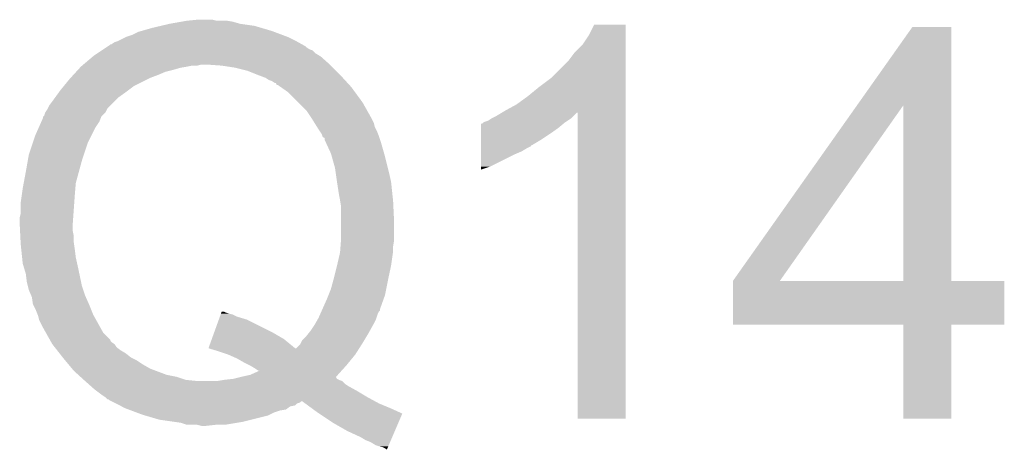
# Model space of a CAD drawing. Extents: x -9 to 122, y -9 to 65.
# Tile 232 of 256: x 73.84 to 76.29, y 40.24 to 41.31. Entities that reach past the tile are written whole.
import ezdxf

# ---------------------------------------------------------------- set-up
doc = ezdxf.new("R2010")
doc.units = 0
doc.layers.add('CLICKER_4_FOR_R7FA4M2A_V100_GTO', color=12, linetype='CONTINUOUS')

msp = doc.modelspace()

# ---------------------------------------------------------------- linework, layer by layer
at = {"layer": 'CLICKER_4_FOR_R7FA4M2A_V100_GTO'}
for points in [[(74.21372, 41.3004), (74.242504, 41.30548), (74.388982, 41.3004), (74.371202, 41.30548)], [(74.242504, 41.30548), (74.256898, 41.30802), (74.371202, 41.30548), (74.355962, 41.30802)], [(74.256898, 41.30802), (74.282298, 41.31056), (74.330562, 41.30802), (74.320402, 41.31056)], [(74.11974, 41.27246), (74.134982, 41.280082), (74.494816, 41.27246), (74.474494, 41.280082)], [(74.134982, 41.280082), (74.143872, 41.282622), (74.474494, 41.280082), (74.46772, 41.282622)], [(74.143872, 41.282622), (74.17054, 41.29024), (74.46772, 41.282622), (74.441816, 41.29024)], [(74.17054, 41.29024), (74.19213, 41.29532), (74.441816, 41.29024), (74.424542, 41.29532)], [(74.19213, 41.29532), (74.21372, 41.3004), (74.424542, 41.29532), (74.388982, 41.3004)], [(75.25766, 41.272462), (75.270362, 41.297838), (75.349098, 41.272462), (75.3491, 41.297838)], [(75.270362, 41.297838), (75.270374, 41.29786), (75.3491, 41.297838), (75.270374, 41.29786)], [(75.924564, 41.097142), (76.062834, 41.292758), (76.159368, 41.097142), (76.15936, 41.292758)], [(76.062834, 41.292758), (76.06285, 41.29278), (76.15936, 41.292758), (76.06285, 41.29278)], [(74.068946, 41.249604), (74.07656, 41.25468), (74.542388, 41.249604), (74.533252, 41.25468)], [(74.07656, 41.25468), (74.08418, 41.25722), (74.533252, 41.25468), (74.52868, 41.25722)], [(74.08418, 41.25722), (74.104502, 41.26738), (74.52868, 41.25722), (74.50836, 41.26738)], [(74.104502, 41.26738), (74.11974, 41.27246), (74.50836, 41.26738), (74.494816, 41.27246)], [(75.24242, 41.2496), (75.25766, 41.272462), (75.349098, 41.2496), (75.349098, 41.272462)], [(74.033376, 41.226738), (74.044802, 41.234356), (74.576942, 41.226738), (74.569322, 41.234356)], [(74.044802, 41.234356), (74.048618, 41.2369), (74.569322, 41.234356), (74.5617, 41.2369)], [(74.048618, 41.2369), (74.056238, 41.24198), (74.5617, 41.2369), (74.55408, 41.24198)], [(74.056238, 41.24198), (74.060046, 41.244518), (74.55408, 41.24198), (74.55154, 41.244518)], [(74.060046, 41.244518), (74.063862, 41.247062), (74.55154, 41.244518), (74.546962, 41.247062)], [(74.063862, 41.247062), (74.066406, 41.2496), (74.546962, 41.247062), (74.542394, 41.2496)], [(74.066406, 41.2496), (74.068946, 41.249604), (74.542394, 41.2496), (74.542388, 41.249604)], [(75.20686, 41.208962), (75.222102, 41.22928), (75.349098, 41.208962), (75.349098, 41.22928)], [(75.222102, 41.22928), (75.24242, 41.2496), (75.349098, 41.22928), (75.349098, 41.2496)], [(73.998742, 41.1988), (74.022754, 41.219118), (74.6125, 41.1988), (74.589642, 41.219118)], [(74.022754, 41.219118), (74.02576, 41.22166), (74.589642, 41.219118), (74.585406, 41.22166)], [(74.02576, 41.22166), (74.033376, 41.226738), (74.585406, 41.22166), (74.576942, 41.226738)], [(75.16368, 41.165782), (75.20686, 41.208962), (75.349096, 41.165782), (75.349098, 41.208962)], [(73.974114, 41.1734), (73.981098, 41.18102), (74.18578, 41.1734), (74.203562, 41.18102)], [(73.981098, 41.18102), (73.985754, 41.1861), (74.203562, 41.18102), (74.22388, 41.1861)], [(73.985754, 41.1861), (73.99041, 41.19118), (74.22388, 41.1861), (74.24166, 41.19118)], [(73.99041, 41.19118), (73.99274, 41.19372), (74.24166, 41.19118), (74.2569, 41.19372)], [(73.99274, 41.19372), (73.992742, 41.193722), (74.2569, 41.19372), (74.25691, 41.193722)], [(73.992742, 41.193722), (73.99574, 41.19626), (74.25691, 41.193722), (74.269602, 41.19626)], [(73.99574, 41.19626), (73.998742, 41.1988), (74.282302, 41.19626), (74.292462, 41.1988)], [(74.34326, 41.19626), (74.3077, 41.1988), (74.61504, 41.19626), (74.6125, 41.1988)], [(74.37628, 41.19118), (74.34326, 41.19626), (74.62012, 41.19118), (74.61504, 41.19626)], [(74.406762, 41.183558), (74.37628, 41.19118), (74.627742, 41.183558), (74.62012, 41.19118)], [(74.43216, 41.1734), (74.406762, 41.183558), (74.6379, 41.1734), (74.627742, 41.183558)], [(73.950252, 41.14546), (73.9648, 41.163238), (74.124822, 41.14546), (74.160376, 41.163238)], [(73.9648, 41.163238), (73.96713, 41.16578), (74.160376, 41.163238), (74.16546, 41.16578)], [(73.96713, 41.16578), (73.974114, 41.1734), (74.16546, 41.16578), (74.18578, 41.1734)], [(74.452482, 41.165778), (74.43216, 41.1734), (74.644888, 41.165778), (74.6379, 41.1734)], [(74.4601, 41.1607), (74.452482, 41.165778), (74.649542, 41.1607), (74.644888, 41.165778)], [(74.467724, 41.158158), (74.4601, 41.1607), (74.651872, 41.158158), (74.649542, 41.1607)], [(74.475344, 41.15308), (74.467724, 41.158158), (74.656528, 41.15308), (74.651872, 41.158158)], [(75.1332, 41.14292), (75.16368, 41.165782), (75.349096, 41.14292), (75.349096, 41.165782)], [(73.929008, 41.11752), (73.938244, 41.13022), (74.08672, 41.11752), (74.1045, 41.13022)], [(73.938244, 41.13022), (73.94194, 41.1353), (74.1045, 41.13022), (74.111274, 41.1353)], [(73.94194, 41.1353), (73.950252, 41.14546), (74.111274, 41.1353), (74.124822, 41.14546)], [(74.477886, 41.153066), (74.475344, 41.15308), (74.65654, 41.153066), (74.656528, 41.15308)], [(74.480434, 41.148), (74.477886, 41.153066), (74.661184, 41.148), (74.65654, 41.153066)], [(74.482966, 41.147996), (74.480434, 41.148), (74.661188, 41.147996), (74.661184, 41.148)], [(74.490218, 41.14292), (74.482966, 41.147996), (74.66584, 41.14292), (74.661188, 41.147996)], [(74.508362, 41.130218), (74.490218, 41.14292), (74.675156, 41.130218), (74.66584, 41.14292)], [(74.53376, 41.10482), (74.508362, 41.130218), (74.693782, 41.10482), (74.675156, 41.130218)], [(75.10526, 41.12006), (75.1332, 41.14292), (75.349096, 41.12006), (75.349096, 41.14292)], [(73.914002, 41.0972), (73.92162, 41.10736), (74.0664, 41.0972), (74.07656, 41.10736)], [(73.92162, 41.10736), (73.929008, 41.11752), (74.07656, 41.10736), (74.08672, 41.11752)], [(75.077322, 41.09974), (75.10526, 41.12006), (75.349094, 41.09974), (75.349096, 41.12006)], [(73.903842, 41.079424), (73.90892, 41.087042), (74.053702, 41.079424), (74.057512, 41.087042)], [(73.90892, 41.087042), (73.910188, 41.08958), (74.057512, 41.087042), (74.058782, 41.08958)], [(73.910188, 41.08958), (73.914002, 41.0972), (74.058782, 41.08958), (74.0664, 41.0972)], [(74.55408, 41.0845), (74.53376, 41.10482), (74.705212, 41.0845), (74.693782, 41.10482)], [(74.567628, 41.06418), (74.55408, 41.0845), (74.71664, 41.06418), (74.705212, 41.0845)], [(75.040912, 41.07942), (75.04938, 41.0845), (75.349094, 41.07942), (75.349094, 41.0845)], [(75.04938, 41.0845), (75.077322, 41.09974), (75.349094, 41.0845), (75.349094, 41.09974)], [(75.615824, 40.660356), (75.924564, 41.097142), (75.732664, 40.660356), (76.039944, 41.097142)], [(76.039958, 40.66032), (76.039944, 41.097142), (76.159382, 40.66032), (76.159368, 41.097142)], [(73.88747, 41.041322), (73.894242, 41.05656), (74.028302, 41.041322), (74.03846, 41.05656)], [(73.894242, 41.05656), (73.89876, 41.066724), (74.03846, 41.05656), (74.042528, 41.066724)], [(73.89876, 41.066724), (73.898764, 41.06926), (74.042528, 41.066724), (74.043544, 41.06926)], [(73.898764, 41.06926), (73.898766, 41.069266), (74.043544, 41.06926), (74.043548, 41.069266)], [(73.898766, 41.069266), (73.9013, 41.071804), (74.043548, 41.069266), (74.046086, 41.071804)], [(73.9013, 41.071804), (73.903842, 41.079424), (74.046086, 41.071804), (74.053702, 41.079424)], [(74.56932, 41.06164), (74.567628, 41.06418), (74.717912, 41.06164), (74.71664, 41.06418)], [(74.574084, 41.054018), (74.56932, 41.06164), (74.721722, 41.054018), (74.717912, 41.06164)], [(74.993504, 41.054022), (74.998582, 41.05656), (75.196702, 41.054022), (75.20051, 41.05656)], [(74.998582, 41.05656), (75.006204, 41.059102), (75.20051, 41.05656), (75.204322, 41.059102)], [(75.006204, 41.059102), (75.013822, 41.06418), (75.204322, 41.059102), (75.21194, 41.06418)], [(75.013822, 41.06418), (75.023978, 41.06926), (75.21194, 41.06418), (75.21702, 41.06926)], [(75.023978, 41.06926), (75.040902, 41.079414), (75.21702, 41.06926), (75.227174, 41.079414)], [(75.040902, 41.079414), (75.040912, 41.07942), (75.227174, 41.079414), (75.229698, 41.07942)], [(75.22972, 40.317442), (75.229698, 41.07942), (75.349078, 40.317442), (75.349094, 41.07942)], [(73.87844, 41.020998), (73.88747, 41.041322), (74.018138, 41.020998), (74.028302, 41.041322)], [(74.580434, 41.043858), (74.574084, 41.054018), (74.72426, 41.043858), (74.721722, 41.054018)], [(74.58202, 41.04132), (74.580434, 41.043858), (74.72553, 41.04132), (74.72426, 41.043858)], [(74.5871, 41.0337), (74.58202, 41.04132), (74.72934, 41.0337), (74.72553, 41.04132)], [(74.59218, 41.02608), (74.5871, 41.0337), (74.73239, 41.02608), (74.72934, 41.0337)], [(74.988436, 41.02862), (74.98844, 41.04132), (75.16368, 41.02862), (75.18146, 41.04132)], [(74.98844, 41.04132), (74.988442, 41.05148), (75.18146, 41.04132), (75.193652, 41.05148)], [(74.988442, 41.05148), (74.990966, 41.051486), (75.193652, 41.05148), (75.193658, 41.051486)], [(74.990966, 41.051486), (74.9935, 41.05402), (75.193658, 41.051486), (75.1967, 41.05402)], [(74.9935, 41.05402), (74.993504, 41.054022), (75.1967, 41.05402), (75.196702, 41.054022)], [(73.87336, 41.00576), (73.87844, 41.020998), (74.01052, 41.00576), (74.018138, 41.020998)], [(74.593878, 41.021002), (74.59218, 41.02608), (74.73442, 41.021002), (74.73239, 41.02608)], [(74.594728, 41.018458), (74.593878, 41.021002), (74.735268, 41.018458), (74.73442, 41.021002)], [(74.5998, 41.015906), (74.594728, 41.018458), (74.73612, 41.015906), (74.735268, 41.018458)], [(74.599802, 41.010836), (74.5998, 41.015906), (74.73781, 41.010836), (74.73612, 41.015906)], [(74.602146, 41.00576), (74.599802, 41.010836), (74.7395, 41.00576), (74.73781, 41.010836)], [(74.98843, 40.99814), (74.988434, 41.01338), (75.115416, 40.99814), (75.140822, 41.01338)], [(74.988434, 41.01338), (74.988436, 41.02862), (75.140822, 41.01338), (75.16368, 41.02862)], [(73.863202, 40.975282), (73.87336, 41.00576), (74.00036, 40.975282), (74.01052, 41.00576)], [(74.615042, 40.97782), (74.602146, 41.00576), (74.747484, 40.97782), (74.7395, 41.00576)], [(74.988426, 40.97528), (74.988428, 40.9829), (75.07224, 40.97528), (75.090018, 40.9829)], [(74.988428, 40.9829), (74.98843, 40.99052), (75.090018, 40.9829), (75.102722, 40.99052)], [(74.98843, 40.998118), (74.98843, 40.99814), (75.11288, 40.998118), (75.115416, 40.99814)], [(74.98843, 40.995594), (74.98843, 40.998118), (75.112866, 40.995594), (75.11288, 40.998118)], [(74.98843, 40.99052), (74.98843, 40.995594), (75.102722, 40.99052), (75.112866, 40.995594)], [(73.85558, 40.9321), (73.86051, 40.96004), (73.987658, 40.9321), (73.99528, 40.96004)], [(73.86051, 40.96004), (73.863202, 40.975282), (73.99528, 40.96004), (74.00036, 40.975282)], [(74.61722, 40.9702), (74.615042, 40.97782), (74.74966, 40.9702), (74.747484, 40.97782)], [(74.6252, 40.942258), (74.61722, 40.9702), (74.756646, 40.942258), (74.74966, 40.9702)], [(74.98842, 40.9448), (74.988426, 40.97528), (75.011278, 40.9448), (75.07224, 40.97528)], [(74.627016, 40.92956), (74.6252, 40.942258), (74.75982, 40.92956), (74.756646, 40.942258)], [(74.98842, 40.93721), (74.98842, 40.9448), (74.98842, 40.93721), (75.011278, 40.9448)], [(73.85034, 40.904162), (73.85558, 40.9321), (73.98004, 40.904162), (73.987658, 40.9321)], [(74.63028, 40.9067), (74.627016, 40.92956), (74.7649, 40.9067), (74.75982, 40.92956)], [(73.84542, 40.87368), (73.84796, 40.89146), (73.9775, 40.87368), (73.97898, 40.89146)], [(73.84796, 40.89146), (73.85034, 40.904162), (73.97898, 40.89146), (73.98004, 40.904162)], [(74.630282, 40.906698), (74.63028, 40.9067), (74.7649, 40.906698), (74.7649, 40.9067)], [(74.63536, 40.87368), (74.630282, 40.906698), (74.768376, 40.87368), (74.7649, 40.906698)], [(73.84288, 40.8559), (73.84542, 40.87368), (73.97623, 40.8559), (73.9775, 40.87368)], [(74.6379, 40.86098), (74.63536, 40.87368), (74.769714, 40.86098), (74.768376, 40.87368)], [(74.638324, 40.85844), (74.6379, 40.86098), (74.76998, 40.85844), (74.769714, 40.86098)], [(73.84288, 40.827962), (73.84288, 40.8559), (73.974234, 40.827962), (73.97623, 40.8559)], [(74.64044, 40.845738), (74.638324, 40.85844), (74.770586, 40.845738), (74.76998, 40.85844)], [(74.64044, 40.8051), (74.64044, 40.845738), (74.77252, 40.8051), (74.770586, 40.845738)], [(73.84034, 40.817802), (73.84288, 40.827962), (73.973508, 40.817802), (73.974234, 40.827962)], [(73.84034, 40.80256), (73.84034, 40.817802), (73.97242, 40.80256), (73.973508, 40.817802)], [(73.84123, 40.784782), (73.84034, 40.80256), (73.97242, 40.784782), (73.97242, 40.80256)], [(74.64044, 40.76446), (74.64044, 40.8051), (74.77252, 40.76446), (74.77252, 40.8051)], [(73.841864, 40.772082), (73.84123, 40.784782), (73.97496, 40.772082), (73.97242, 40.784782)], [(73.842626, 40.756842), (73.841864, 40.772082), (73.97496, 40.756842), (73.97496, 40.772082)], [(74.639072, 40.746678), (74.640244, 40.761918), (74.76998, 40.746678), (74.77252, 40.761918)], [(74.640244, 40.761918), (74.64044, 40.76446), (74.77252, 40.761918), (74.77252, 40.76446)], [(73.84288, 40.75176), (73.842626, 40.756842), (73.975686, 40.75176), (73.97496, 40.756842)], [(73.844218, 40.73906), (73.84288, 40.75176), (73.9775, 40.73906), (73.975686, 40.75176)], [(73.846356, 40.71874), (73.844218, 40.73906), (73.98004, 40.71874), (73.9775, 40.73906)], [(74.638094, 40.73398), (74.639072, 40.746678), (74.76998, 40.73398), (74.76998, 40.746678)], [(73.84796, 40.703502), (73.846356, 40.71874), (73.983428, 40.703502), (73.98004, 40.71874)], [(74.63028, 40.698422), (74.6379, 40.73144), (74.7649, 40.698422), (74.769616, 40.73144)], [(74.6379, 40.73144), (74.638094, 40.73398), (74.769616, 40.73144), (74.76998, 40.73398)], [(73.850248, 40.69588), (73.84796, 40.703502), (73.98512, 40.69588), (73.983428, 40.703502)], [(73.85558, 40.678102), (73.850248, 40.69588), (73.988864, 40.678102), (73.98512, 40.69588)], [(74.62266, 40.66794), (74.63028, 40.69842), (74.758368, 40.66794), (74.764898, 40.69842)], [(74.63028, 40.69842), (74.63028, 40.698422), (74.764898, 40.69842), (74.7649, 40.698422)], [(73.85812, 40.657782), (73.85558, 40.678102), (73.993142, 40.657782), (73.988864, 40.678102)], [(74.621274, 40.66286), (74.62266, 40.66794), (74.75728, 40.66286), (74.758368, 40.66794)], [(73.86066, 40.647622), (73.85812, 40.657782), (73.99528, 40.647622), (73.993142, 40.657782)], [(73.8632, 40.637462), (73.86066, 40.647622), (73.998668, 40.637462), (73.99528, 40.647622)], [(74.608944, 40.62476), (74.61504, 40.639998), (74.749658, 40.62476), (74.752706, 40.639998)], [(74.61504, 40.639998), (74.621274, 40.66286), (74.752706, 40.639998), (74.75728, 40.66286)], [(75.6158, 40.551122), (75.615802, 40.660298), (76.291418, 40.551122), (76.29144, 40.660298)], [(75.615802, 40.66032), (75.615804, 40.660326), (76.039958, 40.66032), (75.988744, 40.660326)], [(75.615802, 40.660298), (75.615802, 40.66032), (76.29144, 40.660298), (76.159382, 40.66032)], [(75.615804, 40.660326), (75.615824, 40.660356), (75.988744, 40.660326), (75.732664, 40.660356)], [(73.868644, 40.62476), (73.8632, 40.637462), (74.0029, 40.62476), (73.998668, 40.637462)], [(73.870818, 40.619682), (73.868644, 40.62476), (74.005158, 40.619682), (74.0029, 40.62476)], [(73.87336, 40.601904), (73.870818, 40.619682), (74.01306, 40.601904), (74.005158, 40.619682)], [(74.60488, 40.6146), (74.608944, 40.62476), (74.74603, 40.6146), (74.749658, 40.62476)], [(73.873362, 40.6019), (73.87336, 40.601904), (74.01306, 40.6019), (74.01306, 40.601904)], [(73.88098, 40.58666), (73.873362, 40.6019), (74.019156, 40.58666), (74.01306, 40.6019)], [(74.593588, 40.589196), (74.60488, 40.6146), (74.73696, 40.589196), (74.74603, 40.6146)], [(73.885044, 40.5765), (73.88098, 40.58666), (74.02322, 40.5765), (74.019156, 40.58666)], [(73.886058, 40.573962), (73.885044, 40.5765), (74.02463, 40.573962), (74.02322, 40.5765)], [(73.888598, 40.563802), (73.886058, 40.573962), (74.030276, 40.563802), (74.02463, 40.573962)], [(74.335928, 40.563802), (74.338678, 40.57142), (74.406758, 40.563802), (74.38136, 40.57142)], [(74.338678, 40.57142), (74.340512, 40.576502), (74.38136, 40.57142), (74.371198, 40.576502)], [(74.340512, 40.576502), (74.341428, 40.57904), (74.371198, 40.576502), (74.361042, 40.57904)], [(74.341428, 40.57904), (74.342344, 40.58158), (74.361042, 40.57904), (74.35342, 40.58158)], [(74.342344, 40.58158), (74.343256, 40.584104), (74.35342, 40.58158), (74.34837, 40.584104)], [(74.343256, 40.584104), (74.348336, 40.58412), (74.34837, 40.584104), (74.348336, 40.58412)], [(74.581656, 40.5638), (74.58456, 40.56888), (74.7268, 40.5638), (74.728492, 40.56888)], [(74.58456, 40.56888), (74.589074, 40.579038), (74.728492, 40.56888), (74.73188, 40.579038)], [(74.589074, 40.579038), (74.59133, 40.584116), (74.73188, 40.579038), (74.734418, 40.584116)], [(74.59133, 40.584116), (74.592458, 40.586654), (74.734418, 40.584116), (74.736954, 40.586654)], [(74.592458, 40.586654), (74.593588, 40.589196), (74.736954, 40.586654), (74.73696, 40.589196)], [(73.89876, 40.54348), (73.888598, 40.563802), (74.041564, 40.54348), (74.030276, 40.563802)], [(73.905904, 40.530782), (73.89876, 40.54348), (74.048618, 40.530782), (74.041564, 40.54348)], [(74.324928, 40.53332), (74.335928, 40.563802), (74.46772, 40.53332), (74.406758, 40.563802)], [(74.56424, 40.53586), (74.5744, 40.5511), (74.711842, 40.53586), (74.720308, 40.5511)], [(74.5744, 40.5511), (74.57585, 40.55364), (74.720308, 40.5511), (74.72172, 40.55364)], [(74.57585, 40.55364), (74.581656, 40.5638), (74.72172, 40.55364), (74.7268, 40.5638)], [(76.039958, 40.5511), (75.6158, 40.551122), (76.291418, 40.5511), (76.291418, 40.551122)], [(76.03996, 40.551078), (76.039958, 40.5511), (76.15936, 40.551078), (76.291418, 40.5511)], [(76.03998, 40.317442), (76.03996, 40.551078), (76.159338, 40.317442), (76.15936, 40.551078)], [(73.915902, 40.513006), (73.905904, 40.530782), (74.066394, 40.513006), (74.048618, 40.530782)], [(74.318514, 40.515542), (74.324928, 40.53332), (74.498198, 40.515542), (74.46772, 40.53332)], [(74.543918, 40.512996), (74.55408, 40.52316), (74.698348, 40.512996), (74.704448, 40.52316)], [(74.55408, 40.52316), (74.560176, 40.53078), (74.704448, 40.52316), (74.70902, 40.53078)], [(74.560176, 40.53078), (74.56424, 40.53586), (74.70902, 40.53078), (74.711842, 40.53586)], [(73.91733, 40.510466), (73.915902, 40.513006), (74.0664, 40.510466), (74.066394, 40.513006)], [(73.918762, 40.507922), (73.91733, 40.510466), (74.068938, 40.507922), (74.0664, 40.510466)], [(73.921618, 40.502842), (73.918762, 40.507922), (74.076558, 40.502842), (74.068938, 40.507922)], [(73.927606, 40.495222), (73.921618, 40.502842), (74.081638, 40.495222), (74.076558, 40.502842)], [(73.933596, 40.4876), (73.927606, 40.495222), (74.0918, 40.4876), (74.081638, 40.495222)], [(74.310262, 40.492674), (74.310264, 40.49268), (74.685694, 40.492674), (74.685698, 40.49268)], [(74.33564, 40.48506), (74.310262, 40.492674), (74.680848, 40.48506), (74.685694, 40.492674)], [(74.310264, 40.492684), (74.318514, 40.515542), (74.526136, 40.492684), (74.498198, 40.515542)], [(74.310264, 40.49268), (74.310264, 40.492684), (74.528674, 40.49268), (74.526136, 40.492684)], [(74.528674, 40.49268), (74.538838, 40.50284), (74.685698, 40.49268), (74.692162, 40.50284)], [(74.538838, 40.50284), (74.540108, 40.50538), (74.692162, 40.50284), (74.69378, 40.50538)], [(74.540108, 40.50538), (74.543918, 40.512996), (74.69378, 40.50538), (74.698348, 40.512996)], [(73.93958, 40.479982), (73.933596, 40.4876), (74.104498, 40.479982), (74.0918, 40.4876)], [(73.947566, 40.46982), (73.93958, 40.479982), (74.1172, 40.46982), (74.104498, 40.479982)], [(73.94956, 40.46728), (73.947566, 40.46982), (74.12228, 40.46728), (74.1172, 40.46982)], [(74.358498, 40.47744), (74.33564, 40.48506), (74.676, 40.47744), (74.680848, 40.48506)], [(74.38136, 40.46728), (74.358498, 40.47744), (74.667686, 40.46728), (74.676, 40.47744)], [(73.953794, 40.4622), (73.94956, 40.46728), (74.132438, 40.4622), (74.12228, 40.46728)], [(73.96226, 40.45204), (73.953794, 40.4622), (74.14768, 40.45204), (74.132438, 40.4622)], [(73.970728, 40.44188), (73.96226, 40.45204), (74.165458, 40.44188), (74.14768, 40.45204)], [(74.39914, 40.45712), (74.38136, 40.46728), (74.659372, 40.45712), (74.667686, 40.46728)], [(74.414376, 40.449502), (74.39914, 40.45712), (74.65314, 40.449502), (74.659372, 40.45712)], [(74.414378, 40.4495), (74.414376, 40.449502), (74.653138, 40.4495), (74.65314, 40.449502)], [(74.42708, 40.441882), (74.414378, 40.4495), (74.646216, 40.441882), (74.653138, 40.4495)], [(73.974958, 40.436802), (73.970728, 40.44188), (74.179002, 40.436802), (74.165458, 40.44188)], [(73.986134, 40.426642), (73.974958, 40.436802), (74.206098, 40.426642), (74.179002, 40.436802)], [(73.991726, 40.42156), (73.986134, 40.426642), (74.231498, 40.42156), (74.206098, 40.426642)], [(74.000104, 40.413942), (73.991726, 40.42156), (74.254358, 40.413942), (74.231498, 40.42156)], [(74.371198, 40.41648), (74.39147, 40.421548), (74.630286, 40.41648), (74.627746, 40.421548)], [(74.39147, 40.421548), (74.39152, 40.42156), (74.627746, 40.421548), (74.627756, 40.42156)], [(74.39152, 40.42156), (74.414378, 40.42664), (74.627756, 40.42156), (74.63237, 40.42664)], [(74.414378, 40.42664), (74.437146, 40.43676), (74.63237, 40.42664), (74.641564, 40.43676)], [(74.434704, 40.4368), (74.42708, 40.441882), (74.6416, 40.4368), (74.646216, 40.441882)], [(74.437146, 40.43676), (74.434704, 40.4368), (74.641564, 40.43676), (74.6416, 40.4368)], [(74.0029, 40.4114), (74.000104, 40.413942), (74.27976, 40.4114), (74.254358, 40.413942)], [(74.002906, 40.411396), (74.0029, 40.4114), (74.642982, 40.411396), (74.642972, 40.4114)], [(74.011474, 40.40378), (74.002906, 40.411396), (74.6506, 40.40378), (74.642982, 40.411396)], [(74.017186, 40.398702), (74.011474, 40.40378), (74.658218, 40.398702), (74.6506, 40.40378)], [(74.02576, 40.39108), (74.017186, 40.398702), (74.671938, 40.39108), (74.658218, 40.398702)], [(74.333098, 40.4114), (74.34834, 40.41394), (74.642972, 40.4114), (74.635362, 40.41394)], [(74.34834, 40.41394), (74.37118, 40.416478), (74.635362, 40.41394), (74.630286, 40.416478)], [(74.37118, 40.416478), (74.371198, 40.41648), (74.630286, 40.416478), (74.630286, 40.41648)], [(74.032534, 40.386), (74.02576, 40.39108), (74.68108, 40.386), (74.671938, 40.39108)], [(74.04608, 40.37584), (74.032534, 40.386), (74.698014, 40.37584), (74.68108, 40.386)], [(74.0537, 40.37076), (74.04608, 40.37584), (74.70648, 40.37076), (74.698014, 40.37584)], [(74.058774, 40.365686), (74.0537, 40.37076), (74.715784, 40.365686), (74.70648, 40.37076)], [(74.061314, 40.36568), (74.058774, 40.365686), (74.715794, 40.36568), (74.715784, 40.365686)], [(74.06386, 40.363142), (74.061314, 40.36568), (74.720448, 40.363142), (74.715794, 40.36568)], [(74.068944, 40.3606), (74.06386, 40.363142), (74.725108, 40.3606), (74.720448, 40.363142)], [(74.068956, 40.360594), (74.068944, 40.3606), (74.541374, 40.360594), (74.543916, 40.3606)], [(74.074024, 40.35806), (74.068956, 40.360594), (74.538836, 40.35806), (74.541374, 40.360594)], [(74.079112, 40.355516), (74.074024, 40.35806), (74.531218, 40.355516), (74.538836, 40.35806)], [(74.089266, 40.350438), (74.079112, 40.355516), (74.526136, 40.350438), (74.531218, 40.355516)], [(74.094346, 40.347898), (74.089266, 40.350438), (74.513436, 40.347898), (74.526136, 40.350438)], [(74.1045, 40.34282), (74.094346, 40.347898), (74.506666, 40.34282), (74.513436, 40.347898)], [(74.550844, 40.35552), (74.543916, 40.3606), (74.73442, 40.35552), (74.725108, 40.3606)], [(74.568164, 40.34282), (74.550844, 40.35552), (74.7649, 40.34282), (74.73442, 40.35552)], [(74.111278, 40.340278), (74.1045, 40.34282), (74.503278, 40.340278), (74.506666, 40.34282)], [(74.118052, 40.337738), (74.111278, 40.340278), (74.488038, 40.337738), (74.503278, 40.340278)], [(74.13159, 40.33266), (74.118052, 40.337738), (74.4728, 40.33266), (74.488038, 40.337738)], [(74.14514, 40.327578), (74.13159, 40.33266), (74.462636, 40.327578), (74.4728, 40.33266)], [(74.153778, 40.325038), (74.14514, 40.327578), (74.457558, 40.325038), (74.462636, 40.327578)], [(74.188318, 40.31488), (74.153778, 40.325038), (74.416922, 40.31488), (74.457558, 40.325038)], [(74.58202, 40.33266), (74.568164, 40.34282), (74.787212, 40.33266), (74.7649, 40.34282)], [(74.58586, 40.3301), (74.58202, 40.33266), (74.792832, 40.3301), (74.787212, 40.33266)], [(74.62012, 40.30726), (74.58586, 40.3301), (74.783038, 40.30726), (74.792832, 40.3301)], [(74.223878, 40.3098), (74.188318, 40.31488), (74.3966, 40.3098), (74.416922, 40.31488)], [(74.241658, 40.30726), (74.223878, 40.3098), (74.381358, 40.30726), (74.3966, 40.3098)], [(74.256898, 40.302182), (74.241658, 40.30726), (74.35089, 40.302182), (74.381358, 40.30726)], [(74.282298, 40.30218), (74.256898, 40.302182), (74.350878, 40.30218), (74.35089, 40.302182)], [(74.292458, 40.29964), (74.282298, 40.30218), (74.305158, 40.29964), (74.32802, 40.30218)], [(74.655682, 40.28694), (74.62012, 40.30726), (74.774326, 40.28694), (74.783038, 40.30726)], [(75.349078, 40.31742), (75.22972, 40.317442), (75.349078, 40.31742), (75.349078, 40.317442)], [(76.159338, 40.31742), (76.03998, 40.317442), (76.159338, 40.31742), (76.159338, 40.317442)], [(74.688698, 40.2717), (74.655682, 40.28694), (74.767792, 40.2717), (74.774326, 40.28694)], [(74.701398, 40.26408), (74.688698, 40.2717), (74.764524, 40.26408), (74.767792, 40.2717)], [(74.714102, 40.259), (74.701398, 40.26408), (74.762346, 40.259), (74.764524, 40.26408)], [(74.726798, 40.25138), (74.714102, 40.259), (74.75908, 40.25138), (74.762346, 40.259)], [(74.734422, 40.24884), (74.726798, 40.25138), (74.75799, 40.24884), (74.75908, 40.25138)], [(74.744578, 40.246302), (74.734422, 40.24884), (74.756902, 40.246302), (74.75799, 40.24884)], [(74.749656, 40.243762), (74.744578, 40.246302), (74.755812, 40.243762), (74.756902, 40.246302)], [(74.752194, 40.241226), (74.749656, 40.243762), (74.754726, 40.241226), (74.755812, 40.243762)], [(74.754724, 40.24122), (74.752194, 40.241226), (74.754724, 40.24122), (74.754726, 40.241226)]]:
    msp.add_solid(points, dxfattribs=at)

doc.saveas('drawing.dxf')
